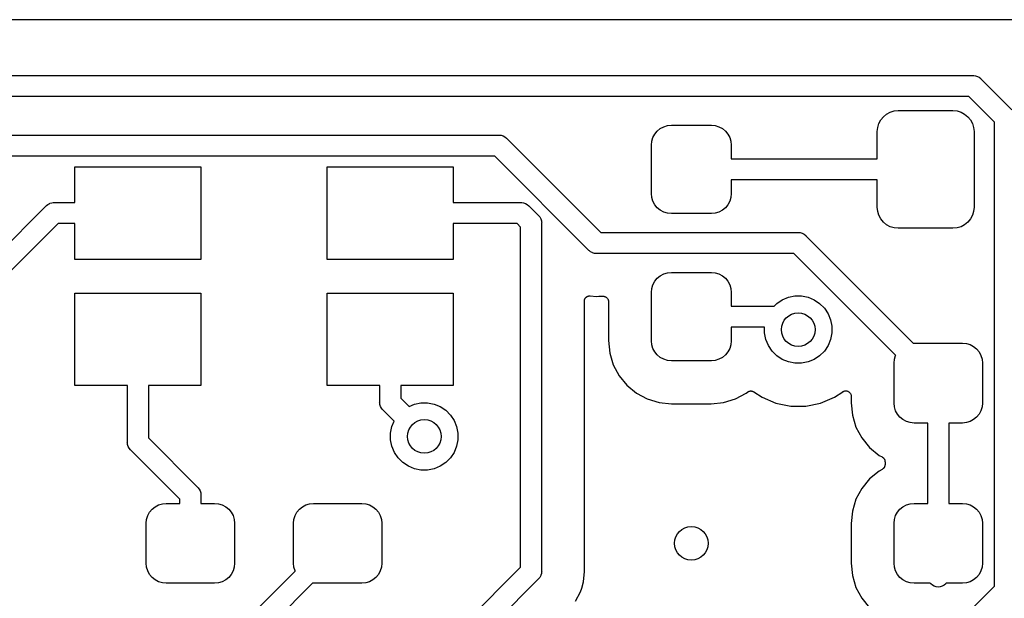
# Model space of a CAD drawing. Extents: x 1 to 139, y -76 to -1.
# Tile 26 of 51: x 38.37 to 50.08, y -60.34 to -53.47. Entities that reach past the tile are written whole.
import ezdxf

# ---------------------------------------------------------------- set-up
doc = ezdxf.new("R2010")
doc.units = 0
doc.header["$MEASUREMENT"] = 0
doc.layers.add('BLACK', color=7, linetype='CONTINUOUS')

msp = doc.modelspace()

# ---------------------------------------------------------------- linework, layer by layer
at = {"layer": 'BLACK', "linetype": 'CONTINUOUS'}
for p, q in [((53.3022, -53.465), (22.9222, -53.465)), ((28.2192, -54.1295), (49.7005, -54.1295)), ((49.7005, -54.1295), (49.7066, -54.1289)), ((49.7066, -54.1289), (49.7127, -54.1295)), ((49.7127, -54.1295), (49.7127, -54.1295)), ((49.7127, -54.1295), (49.7311, -54.1313)), ((49.7311, -54.1313), (49.7547, -54.1385)), ((49.7547, -54.1385), (49.7764, -54.1501)), ((49.7764, -54.1501), (49.7954, -54.1657)), ((49.7954, -54.1657), (49.7993, -54.1705)), ((49.7993, -54.1705), (50.1665, -54.5376)), ((49.6548, -54.3795), (28.2649, -54.3795)), ((49.9574, -54.6821), (49.6548, -54.3795)), ((48.7662, -54.5498), (48.815, -54.545)), ((48.815, -54.545), (49.465, -54.545)), ((49.465, -54.545), (49.5138, -54.5498)), ((48.584, -54.6993), (48.6071, -54.6561)), ((48.6071, -54.6561), (48.6382, -54.6182)), ((48.6382, -54.6182), (48.6761, -54.5871)), ((48.6761, -54.5871), (48.7193, -54.564)), ((48.7193, -54.564), (48.7662, -54.5498)), ((49.5138, -54.5498), (49.5607, -54.564)), ((49.5607, -54.564), (49.6039, -54.5871)), ((49.6039, -54.5871), (49.6418, -54.6182)), ((49.6418, -54.6182), (49.6729, -54.6561)), ((49.6729, -54.6561), (49.696, -54.6993)), ((45.9496, -54.7896), (45.9856, -54.76)), ((45.9856, -54.76), (46.0266, -54.7381)), ((46.0266, -54.7381), (46.0712, -54.7246)), ((46.0712, -54.7246), (46.1175, -54.72)), ((46.1175, -54.72), (46.5925, -54.72)), ((46.5925, -54.72), (46.6388, -54.7246)), ((46.6388, -54.7246), (46.6834, -54.7381)), ((46.6834, -54.7381), (46.7244, -54.76)), ((46.7244, -54.76), (46.7604, -54.7896)), ((48.565, -54.795), (48.5698, -54.7462)), ((48.5698, -54.7462), (48.584, -54.6993)), ((49.696, -54.6993), (49.7102, -54.7462)), ((49.7102, -54.7462), (49.715, -54.795)), ((49.9574, -60.2008), (49.9574, -54.6821)), ((30.2508, -54.8376), (44.0627, -54.8376)), ((44.0627, -54.8376), (44.0688, -54.837)), ((44.0688, -54.837), (44.0749, -54.8376)), ((44.0749, -54.8376), (44.0749, -54.8376)), ((44.0749, -54.8376), (44.0933, -54.8394)), ((44.0933, -54.8394), (44.1169, -54.8466)), ((44.1169, -54.8466), (44.1386, -54.8582)), ((44.1386, -54.8582), (44.1576, -54.8738)), ((44.1576, -54.8738), (44.1615, -54.8786)), ((44.1615, -54.8786), (45.278, -55.995)), ((45.8846, -54.9112), (45.8981, -54.8666)), ((45.8981, -54.8666), (45.92, -54.8256)), ((45.92, -54.8256), (45.9496, -54.7896)), ((46.7604, -54.7896), (46.79, -54.8256)), ((46.79, -54.8256), (46.8119, -54.8666)), ((46.8119, -54.8666), (46.8254, -54.9112)), ((48.565, -55.12), (48.565, -54.795)), ((49.715, -54.795), (49.715, -55.695)), ((45.88, -54.9575), (45.8846, -54.9112)), ((45.88, -55.5325), (45.88, -54.9575)), ((46.8254, -54.9112), (46.83, -54.9575)), ((46.83, -54.9575), (46.83, -55.12)), ((44.017, -55.0876), (30.2965, -55.0876)), ((45.1335, -56.204), (44.017, -55.0876)), ((46.83, -55.12), (48.565, -55.12)), ((39.025, -55.64), (39.025, -55.215)), ((39.025, -55.215), (40.525, -55.215)), ((40.525, -55.215), (40.525, -56.315)), ((42.025, -56.315), (42.025, -55.215)), ((42.025, -55.215), (43.525, -55.215)), ((43.525, -55.215), (43.525, -55.64)), ((48.565, -55.37), (46.83, -55.37)), ((46.83, -55.37), (46.83, -55.5325)), ((48.565, -55.695), (48.565, -55.37)), ((45.8846, -55.5788), (45.88, -55.5325)), ((45.8981, -55.6234), (45.8846, -55.5788)), ((46.8254, -55.5788), (46.8119, -55.6234)), ((46.83, -55.5325), (46.8254, -55.5788)), ((38.016, -56.3473), (38.6823, -55.6809)), ((38.6823, -55.6809), (38.6862, -55.6762)), ((38.6862, -55.6762), (38.6909, -55.6723)), ((38.6909, -55.6723), (38.7052, -55.6606)), ((38.6909, -55.6723), (38.6909, -55.6723)), ((38.7052, -55.6606), (38.7269, -55.649)), ((38.7269, -55.649), (38.7297, -55.6481)), ((38.7297, -55.6481), (38.7505, -55.6418)), ((38.7505, -55.6418), (38.7689, -55.64)), ((38.7689, -55.64), (38.775, -55.6394)), ((38.7689, -55.64), (38.7689, -55.64)), ((38.775, -55.6394), (38.7811, -55.64)), ((38.7811, -55.64), (39.025, -55.64)), ((43.525, -55.64), (44.3289, -55.64)), ((44.3289, -55.64), (44.335, -55.6394)), ((44.335, -55.6394), (44.3411, -55.64)), ((44.3411, -55.64), (44.3411, -55.64)), ((44.3411, -55.64), (44.3595, -55.6418)), ((44.3595, -55.6418), (44.3831, -55.649)), ((44.3831, -55.649), (44.4048, -55.6606)), ((44.4048, -55.6606), (44.4238, -55.6762)), ((44.4238, -55.6762), (44.4277, -55.681)), ((44.4277, -55.681), (44.5341, -55.7873)), ((45.92, -55.6644), (45.8981, -55.6234)), ((45.9496, -55.7004), (45.92, -55.6644)), ((45.9856, -55.73), (45.9496, -55.7004)), ((46.7604, -55.7004), (46.7244, -55.73)), ((46.79, -55.6644), (46.7604, -55.7004)), ((46.8119, -55.6234), (46.79, -55.6644)), ((48.5698, -55.7438), (48.565, -55.695)), ((49.715, -55.695), (49.7102, -55.7438)), ((44.5341, -55.7873), (44.5388, -55.7912)), ((44.5388, -55.7912), (44.5427, -55.7959)), ((44.5427, -55.7959), (44.5427, -55.7959)), ((44.5427, -55.7959), (44.5509, -55.8059)), ((44.5509, -55.8059), (44.5544, -55.8102)), ((44.5544, -55.8102), (44.566, -55.8319)), ((44.566, -55.8319), (44.5732, -55.8555)), ((46.0266, -55.7519), (45.9856, -55.73)), ((46.0712, -55.7654), (46.0266, -55.7519)), ((46.1175, -55.77), (46.0712, -55.7654)), ((46.5925, -55.77), (46.1175, -55.77)), ((46.6388, -55.7654), (46.5925, -55.77)), ((46.6834, -55.7519), (46.6388, -55.7654)), ((46.7244, -55.73), (46.6834, -55.7519)), ((48.584, -55.7907), (48.5698, -55.7438)), ((48.6071, -55.8339), (48.584, -55.7907)), ((49.696, -55.7907), (49.6729, -55.8339)), ((49.7102, -55.7438), (49.696, -55.7907)), ((38.8268, -55.89), (38.225, -56.4918)), ((39.025, -55.89), (38.8268, -55.89)), ((39.025, -56.315), (39.025, -55.89)), ((44.2832, -55.89), (43.525, -55.89)), ((43.525, -55.89), (43.525, -56.315)), ((44.325, -55.9318), (44.2832, -55.89)), ((44.325, -59.9732), (44.325, -55.9318)), ((44.5732, -55.8555), (44.575, -55.8739)), ((44.575, -55.8739), (44.575, -55.8739)), ((44.575, -55.8739), (44.5756, -55.88)), ((44.5756, -55.88), (44.575, -55.8861)), ((44.575, -55.8861), (44.575, -60.0189)), ((48.6382, -55.8718), (48.6071, -55.8339)), ((48.6761, -55.9029), (48.6382, -55.8718)), ((48.7193, -55.926), (48.6761, -55.9029)), ((48.7662, -55.9402), (48.7193, -55.926)), ((48.815, -55.945), (48.7662, -55.9402)), ((49.465, -55.945), (48.815, -55.945)), ((49.5138, -55.9402), (49.465, -55.945)), ((49.5607, -55.926), (49.5138, -55.9402)), ((49.6039, -55.9029), (49.5607, -55.926)), ((49.6418, -55.8718), (49.6039, -55.9029)), ((49.6729, -55.8339), (49.6418, -55.8718)), ((45.278, -55.995), (47.6189, -55.995)), ((47.6189, -55.995), (47.625, -55.9944)), ((47.625, -55.9944), (47.6311, -55.995)), ((47.6311, -55.995), (47.6311, -55.995)), ((47.6311, -55.995), (47.6495, -55.9968)), ((47.6495, -55.9968), (47.6731, -56.004)), ((47.6731, -56.004), (47.6948, -56.0156)), ((47.6948, -56.0156), (47.7138, -56.0312)), ((47.7138, -56.0312), (47.7177, -56.036)), ((47.7177, -56.036), (48.9927, -57.311)), ((45.1374, -56.2088), (45.1335, -56.204)), ((45.1421, -56.2127), (45.1374, -56.2088)), ((45.1564, -56.2244), (45.1421, -56.2127)), ((45.1755, -56.2346), (45.1564, -56.2244)), ((45.1781, -56.236), (45.1755, -56.2346)), ((45.2017, -56.2432), (45.1781, -56.236)), ((45.2201, -56.245), (45.2017, -56.2432)), ((45.2262, -56.2456), (45.2201, -56.245)), ((45.2201, -56.245), (45.2201, -56.245)), ((45.2323, -56.245), (45.2262, -56.2456)), ((47.5732, -56.245), (45.2323, -56.245)), ((48.7837, -57.4555), (47.5732, -56.245)), ((40.525, -56.315), (39.025, -56.315)), ((43.525, -56.315), (42.025, -56.315)), ((45.9496, -56.5396), (45.9856, -56.51)), ((45.9856, -56.51), (46.0266, -56.4881)), ((46.0266, -56.4881), (46.0712, -56.4746)), ((46.0712, -56.4746), (46.1175, -56.47)), ((46.1175, -56.47), (46.5925, -56.47)), ((46.5925, -56.47), (46.6388, -56.4746)), ((46.6388, -56.4746), (46.6834, -56.4881)), ((46.6834, -56.4881), (46.7244, -56.51)), ((46.7244, -56.51), (46.7604, -56.5396)), ((45.8846, -56.6612), (45.8981, -56.6166)), ((45.8981, -56.6166), (45.92, -56.5756)), ((45.92, -56.5756), (45.9496, -56.5396)), ((46.7604, -56.5396), (46.79, -56.5756)), ((46.79, -56.5756), (46.8119, -56.6166)), ((46.8119, -56.6166), (46.8254, -56.6612)), ((39.025, -57.815), (39.025, -56.715)), ((39.025, -56.715), (40.525, -56.715)), ((40.525, -56.715), (40.525, -57.815)), ((42.025, -57.815), (42.025, -56.715)), ((42.025, -56.715), (43.525, -56.715)), ((43.525, -56.715), (43.525, -57.815)), ((45.0999, -56.7692), (45.1021, -56.7667)), ((45.1021, -56.7667), (45.1043, -56.7648)), ((45.1043, -56.7648), (45.1064, -56.7628)), ((45.1064, -56.7628), (45.1091, -56.761)), ((45.1091, -56.761), (45.1117, -56.7589)), ((45.1117, -56.7589), (45.1143, -56.7575)), ((45.1143, -56.7575), (45.1167, -56.7559)), ((45.1167, -56.7559), (45.1198, -56.7547)), ((45.1198, -56.7547), (45.1227, -56.7531)), ((45.1227, -56.7531), (45.1255, -56.7523)), ((45.1255, -56.7523), (45.1282, -56.7512)), ((45.1282, -56.7512), (45.1314, -56.7506)), ((45.1314, -56.7506), (45.1346, -56.7496)), ((45.1346, -56.7496), (45.1375, -56.7494)), ((45.1375, -56.7494), (45.1403, -56.7488)), ((45.1403, -56.7488), (45.1437, -56.7488)), ((45.1437, -56.7488), (45.1469, -56.7485)), ((45.1469, -56.7485), (45.1498, -56.7488)), ((45.1498, -56.7488), (45.1527, -56.7488)), ((45.1527, -56.7488), (45.2262, -56.7561)), ((45.2262, -56.7561), (45.2542, -56.7533)), ((45.2542, -56.7533), (45.2551, -56.7532)), ((45.2551, -56.7532), (45.2578, -56.7533)), ((45.2578, -56.7533), (45.2604, -56.753)), ((45.2604, -56.753), (45.3057, -56.753)), ((45.3057, -56.753), (45.3062, -56.753)), ((45.3062, -56.753), (45.3062, -56.753)), ((45.3062, -56.753), (45.3062, -56.753)), ((45.3062, -56.753), (45.3066, -56.753)), ((45.3066, -56.753), (45.3126, -56.7537)), ((45.3126, -56.7537), (45.3185, -56.7543)), ((45.3185, -56.7543), (45.3187, -56.7544)), ((45.3187, -56.7544), (45.3189, -56.7544)), ((45.3189, -56.7544), (45.3246, -56.7562)), ((45.3246, -56.7562), (45.3303, -56.758)), ((45.3303, -56.758), (45.3305, -56.7581)), ((45.3305, -56.7581), (45.3307, -56.7581)), ((45.3307, -56.7581), (45.336, -56.761)), ((45.336, -56.761), (45.3412, -56.7639)), ((45.3412, -56.7639), (45.3414, -56.764)), ((45.3414, -56.764), (45.3416, -56.7641)), ((45.3416, -56.7641), (45.3462, -56.7679)), ((45.3462, -56.7679), (45.3508, -56.7718)), ((45.88, -56.7075), (45.8846, -56.6612)), ((45.88, -57.2825), (45.88, -56.7075)), ((46.8254, -56.6612), (46.83, -56.7075)), ((46.83, -56.7075), (46.83, -56.87)), ((47.4355, -56.7955), (47.5083, -56.7654)), ((47.5083, -56.7654), (47.5856, -56.75)), ((47.5856, -56.75), (47.6644, -56.75)), ((47.6644, -56.75), (47.7417, -56.7654)), ((47.7417, -56.7654), (47.8145, -56.7955)), ((45.083, -56.8111), (45.0833, -56.8082)), ((45.083, -56.812), (45.083, -56.8111)), ((45.083, -59.9908), (45.083, -56.812)), ((45.0833, -56.8082), (45.0834, -56.8054)), ((45.0834, -56.8054), (45.084, -56.8021)), ((45.084, -56.8021), (45.0844, -56.7988)), ((45.0844, -56.7988), (45.0853, -56.7961)), ((45.0853, -56.7961), (45.0858, -56.7932)), ((45.0858, -56.7932), (45.0871, -56.7902)), ((45.0871, -56.7902), (45.0881, -56.787)), ((45.0881, -56.787), (45.0895, -56.7845)), ((45.0895, -56.7845), (45.0907, -56.7818)), ((45.0907, -56.7818), (45.0925, -56.7791)), ((45.0925, -56.7791), (45.0941, -56.7761)), ((45.0941, -56.7761), (45.096, -56.7739)), ((45.096, -56.7739), (45.0976, -56.7715)), ((45.0976, -56.7715), (45.0999, -56.7692)), ((45.3508, -56.7718), (45.3509, -56.7719)), ((45.3509, -56.7719), (45.3511, -56.7721)), ((45.3511, -56.7721), (45.3549, -56.7768)), ((45.3549, -56.7768), (45.3586, -56.7814)), ((45.3586, -56.7814), (45.3587, -56.7816)), ((45.3587, -56.7816), (45.3589, -56.7817)), ((45.3589, -56.7817), (45.3617, -56.7871)), ((45.3617, -56.7871), (45.3644, -56.7923)), ((45.3644, -56.7923), (45.3645, -56.7925)), ((45.3645, -56.7925), (45.3646, -56.7927)), ((45.3646, -56.7927), (45.3663, -56.7984)), ((45.3663, -56.7984), (45.368, -56.8042)), ((45.368, -56.8042), (45.368, -56.8044)), ((45.368, -56.8044), (45.3681, -56.8046)), ((45.3681, -56.8046), (45.3686, -56.8104)), ((45.3686, -56.8104), (45.3692, -56.8165)), ((45.3692, -56.8165), (45.3692, -57.2794)), ((46.83, -56.87), (47.3393, -56.87)), ((47.3393, -56.87), (47.37, -56.8393)), ((47.37, -56.8393), (47.4355, -56.7955)), ((47.8145, -56.7955), (47.88, -56.8393)), ((47.88, -56.8393), (47.9357, -56.895)), ((47.9357, -56.895), (47.9795, -56.9605)), ((47.9795, -56.9605), (48.0096, -57.0333)), ((47.225, -57.12), (46.83, -57.12)), ((46.83, -57.12), (46.83, -57.2825)), ((47.225, -57.1894), (47.225, -57.12)), ((48.0096, -57.0333), (48.025, -57.1106)), ((48.025, -57.1106), (48.025, -57.1894)), ((47.2404, -57.2667), (47.225, -57.1894)), ((48.025, -57.1894), (48.0096, -57.2667)), ((45.3692, -57.2794), (45.3839, -57.4284)), ((45.8846, -57.3288), (45.88, -57.2825)), ((45.8981, -57.3734), (45.8846, -57.3288)), ((46.8254, -57.3288), (46.8119, -57.3734)), ((46.83, -57.2825), (46.8254, -57.3288)), ((47.2705, -57.3395), (47.2404, -57.2667)), ((47.3143, -57.405), (47.2705, -57.3395)), ((47.9795, -57.3395), (47.9357, -57.405)), ((48.0096, -57.2667), (47.9795, -57.3395)), ((48.9927, -57.311), (49.0025, -57.31)), ((49.0025, -57.31), (49.5775, -57.31)), ((49.5775, -57.31), (49.6238, -57.3146)), ((49.6238, -57.3146), (49.6684, -57.3281)), ((49.6684, -57.3281), (49.7094, -57.35)), ((49.7094, -57.35), (49.7454, -57.3796)), ((45.3839, -57.4284), (45.4265, -57.5687)), ((45.92, -57.4144), (45.8981, -57.3734)), ((45.9496, -57.4504), (45.92, -57.4144)), ((45.9856, -57.48), (45.9496, -57.4504)), ((46.7604, -57.4504), (46.7244, -57.48)), ((46.79, -57.4144), (46.7604, -57.4504)), ((46.8119, -57.3734), (46.79, -57.4144)), ((47.37, -57.4607), (47.3143, -57.405)), ((47.4355, -57.5045), (47.37, -57.4607)), ((47.88, -57.4607), (47.8145, -57.5045)), ((47.9357, -57.405), (47.88, -57.4607)), ((48.7696, -57.5012), (48.7831, -57.4566)), ((48.7831, -57.4566), (48.7837, -57.4555)), ((49.7454, -57.3796), (49.775, -57.4156)), ((49.775, -57.4156), (49.7969, -57.4566)), ((49.7969, -57.4566), (49.8104, -57.5012)), ((45.4265, -57.5687), (45.4956, -57.698)), ((46.0266, -57.5019), (45.9856, -57.48)), ((46.0712, -57.5154), (46.0266, -57.5019)), ((46.1175, -57.52), (46.0712, -57.5154)), ((46.5925, -57.52), (46.1175, -57.52)), ((46.6388, -57.5154), (46.5925, -57.52)), ((46.6834, -57.5019), (46.6388, -57.5154)), ((46.7244, -57.48), (46.6834, -57.5019)), ((47.5083, -57.5346), (47.4355, -57.5045)), ((47.5856, -57.55), (47.5083, -57.5346)), ((47.6644, -57.55), (47.5856, -57.55)), ((47.7417, -57.5346), (47.6644, -57.55)), ((47.8145, -57.5045), (47.7417, -57.5346)), ((48.765, -57.5475), (48.7696, -57.5012)), ((48.765, -58.0225), (48.765, -57.5475)), ((49.8104, -57.5012), (49.815, -57.5475)), ((49.815, -57.5475), (49.815, -58.0225)), ((45.4956, -57.698), (45.5886, -57.8114)), ((39.65, -57.815), (39.025, -57.815)), ((39.65, -58.4839), (39.65, -57.815)), ((40.525, -57.815), (39.9, -57.815)), ((39.9, -57.815), (39.9, -58.4382)), ((42.65, -57.815), (42.025, -57.815)), ((42.65, -58.0089), (42.65, -57.815)), ((43.525, -57.815), (42.9, -57.815)), ((42.9, -57.815), (42.9, -57.9632)), ((45.5886, -57.8114), (45.702, -57.9044)), ((45.702, -57.9044), (45.8313, -57.9735)), ((46.8787, -57.9735), (47.008, -57.9044)), ((47.008, -57.9044), (47.0217, -57.8932)), ((47.0217, -57.8932), (47.0224, -57.8926)), ((47.0224, -57.8926), (47.0248, -57.8911)), ((47.0248, -57.8911), (47.027, -57.8893)), ((47.027, -57.8893), (47.03, -57.8877)), ((47.03, -57.8877), (47.0328, -57.8859)), ((47.0328, -57.8859), (47.0355, -57.8848)), ((47.0355, -57.8848), (47.038, -57.8835)), ((47.038, -57.8835), (47.0412, -57.8825)), ((47.0412, -57.8825), (47.0443, -57.8813)), ((47.0443, -57.8813), (47.0471, -57.8807)), ((47.0471, -57.8807), (47.0499, -57.8799)), ((47.0499, -57.8799), (47.0532, -57.8796)), ((47.0532, -57.8796), (47.0565, -57.879)), ((47.0565, -57.879), (47.0594, -57.879)), ((47.0594, -57.879), (47.0622, -57.8787)), ((47.0622, -57.8787), (47.0655, -57.8791)), ((47.0655, -57.8791), (47.0689, -57.8791)), ((47.0689, -57.8791), (47.0717, -57.8797)), ((47.0717, -57.8797), (47.0745, -57.88)), ((47.0745, -57.88), (47.0777, -57.881)), ((47.0777, -57.881), (47.081, -57.8817)), ((47.081, -57.8817), (47.0837, -57.8828)), ((47.0837, -57.8828), (47.0864, -57.8836)), ((47.0864, -57.8836), (47.0893, -57.8852)), ((47.0893, -57.8852), (47.0924, -57.8865)), ((47.0924, -57.8865), (47.0948, -57.8881)), ((47.0948, -57.8881), (47.0973, -57.8894)), ((47.0973, -57.8894), (47.1949, -57.9547)), ((48.0551, -57.9547), (48.1555, -57.8876)), ((48.1555, -57.8876), (48.156, -57.8873)), ((48.156, -57.8873), (48.1562, -57.8871)), ((48.156, -57.8873), (48.156, -57.8873)), ((48.156, -57.8873), (48.156, -57.8873)), ((48.1562, -57.8871), (48.1616, -57.8843)), ((48.1616, -57.8843), (48.1669, -57.8815)), ((48.1669, -57.8815), (48.1671, -57.8815)), ((48.1671, -57.8815), (48.1672, -57.8814)), ((48.1672, -57.8814), (48.173, -57.8797)), ((48.173, -57.8797), (48.1788, -57.878)), ((48.1788, -57.878), (48.179, -57.878)), ((48.179, -57.878), (48.1791, -57.878)), ((48.1791, -57.878), (48.1852, -57.8774)), ((48.1852, -57.8774), (48.1912, -57.8769)), ((48.1912, -57.8769), (48.1913, -57.8769)), ((48.1913, -57.8769), (48.1915, -57.8769)), ((48.1915, -57.8769), (48.1976, -57.8776)), ((48.1976, -57.8776), (48.2035, -57.8782)), ((48.2035, -57.8782), (48.2036, -57.8782)), ((48.2036, -57.8782), (48.2038, -57.8783)), ((48.2038, -57.8783), (48.2096, -57.8801)), ((48.2096, -57.8801), (48.2153, -57.8819)), ((48.2153, -57.8819), (48.2155, -57.8819)), ((48.2155, -57.8819), (48.2156, -57.882)), ((48.2156, -57.882), (48.2209, -57.8849)), ((48.2209, -57.8849), (48.2262, -57.8878)), ((48.2262, -57.8878), (48.2264, -57.8878)), ((48.2264, -57.8878), (48.2265, -57.8879)), ((48.2265, -57.8879), (48.231, -57.8917)), ((48.231, -57.8917), (48.2358, -57.8957)), ((48.2358, -57.8957), (48.2359, -57.8958)), ((48.2359, -57.8958), (48.236, -57.8959)), ((48.236, -57.8959), (48.2397, -57.9004)), ((48.2397, -57.9004), (48.2436, -57.9053)), ((48.2436, -57.9053), (48.2437, -57.9054)), ((48.2437, -57.9054), (48.2438, -57.9055)), ((48.2438, -57.9055), (48.2465, -57.9106)), ((48.2465, -57.9106), (48.2494, -57.9162)), ((48.2494, -57.9162), (48.2495, -57.9163)), ((48.2495, -57.9163), (48.2495, -57.9165)), ((48.2495, -57.9165), (48.2512, -57.922)), ((48.2512, -57.922), (48.253, -57.9281)), ((48.253, -57.9281), (48.253, -57.9282)), ((48.253, -57.9282), (48.2531, -57.9283)), ((48.2531, -57.9283), (48.2536, -57.9341)), ((48.2536, -57.9341), (48.2542, -57.9404)), ((42.6494, -58.015), (42.65, -58.0089)), ((42.65, -58.0211), (42.6494, -58.015)), ((42.6514, -58.0355), (42.65, -58.0211)), ((42.6518, -58.0395), (42.6514, -58.0355)), ((42.659, -58.0631), (42.6518, -58.0395)), ((42.9, -57.9632), (42.9989, -58.0621)), ((42.9989, -58.0621), (43.0633, -58.0354)), ((43.0633, -58.0354), (43.1406, -58.02)), ((43.1406, -58.02), (43.2194, -58.02)), ((43.2194, -58.02), (43.2967, -58.0354)), ((43.2967, -58.0354), (43.3695, -58.0655)), ((45.8313, -57.9735), (45.9716, -58.0161)), ((45.9716, -58.0161), (46.1206, -58.0308)), ((46.1206, -58.0308), (46.5894, -58.0308)), ((46.5894, -58.0308), (46.7384, -58.0161)), ((46.7384, -58.0161), (46.8787, -57.9735)), ((47.1949, -57.9547), (47.3601, -58.0231)), ((47.3601, -58.0231), (47.5356, -58.058)), ((47.7144, -58.058), (47.8899, -58.0231)), ((47.8899, -58.0231), (48.0551, -57.9547)), ((48.2542, -57.9404), (48.2542, -58.0194)), ((48.2542, -58.0194), (48.2689, -58.1684)), ((48.7696, -58.0688), (48.765, -58.0225)), ((49.815, -58.0225), (49.8104, -58.0688)), ((42.6706, -58.0848), (42.659, -58.0631)), ((42.6814, -58.0979), (42.6706, -58.0848)), ((42.6862, -58.1038), (42.6814, -58.0979)), ((42.691, -58.1077), (42.6862, -58.1038)), ((42.8221, -58.2389), (42.691, -58.1077)), ((43.3695, -58.0655), (43.435, -58.1093)), ((43.435, -58.1093), (43.4907, -58.165)), ((43.4907, -58.165), (43.5345, -58.2305)), ((47.5356, -58.058), (47.7144, -58.058)), ((48.2689, -58.1684), (48.3115, -58.3087)), ((48.7831, -58.1134), (48.7696, -58.0688)), ((48.805, -58.1544), (48.7831, -58.1134)), ((48.8346, -58.1904), (48.805, -58.1544)), ((49.775, -58.1544), (49.7454, -58.1904)), ((49.7969, -58.1134), (49.775, -58.1544)), ((49.8104, -58.0688), (49.7969, -58.1134)), ((42.7954, -58.3033), (42.8221, -58.2389)), ((43.5345, -58.2305), (43.5646, -58.3033)), ((48.8706, -58.22), (48.8346, -58.1904)), ((48.9116, -58.2419), (48.8706, -58.22)), ((48.9562, -58.2554), (48.9116, -58.2419)), ((49.0025, -58.26), (48.9562, -58.2554)), ((49.165, -58.26), (49.0025, -58.26)), ((49.165, -59.215), (49.165, -58.26)), ((49.5775, -58.26), (49.415, -58.26)), ((49.415, -58.26), (49.415, -59.215)), ((49.6238, -58.2554), (49.5775, -58.26)), ((49.6684, -58.2419), (49.6238, -58.2554)), ((49.7094, -58.22), (49.6684, -58.2419)), ((49.7454, -58.1904), (49.7094, -58.22)), ((42.78, -58.3806), (42.7954, -58.3033)), ((42.78, -58.4594), (42.78, -58.3806)), ((43.5646, -58.3033), (43.58, -58.3806)), ((43.58, -58.3806), (43.58, -58.4594)), ((48.3115, -58.3087), (48.3806, -58.438)), ((39.6494, -58.49), (39.65, -58.4839)), ((39.65, -58.4961), (39.6494, -58.49)), ((39.6518, -58.5145), (39.65, -58.4961)), ((39.65, -58.4961), (39.65, -58.4961)), ((39.659, -58.5381), (39.6518, -58.5145)), ((39.9, -58.4382), (40.4841, -59.0223)), ((42.7954, -58.5367), (42.78, -58.4594)), ((43.58, -58.4594), (43.5646, -58.5367)), ((48.3806, -58.438), (48.4736, -58.5514)), ((39.6706, -58.5598), (39.659, -58.5381)), ((39.6862, -58.5788), (39.6706, -58.5598)), ((39.691, -58.5827), (39.6862, -58.5788)), ((40.275, -59.1668), (39.691, -58.5827)), ((42.8255, -58.6095), (42.7954, -58.5367)), ((42.8693, -58.675), (42.8255, -58.6095)), ((43.5345, -58.6095), (43.4907, -58.675)), ((43.5646, -58.5367), (43.5345, -58.6095)), ((48.4736, -58.5514), (48.587, -58.6444)), ((42.925, -58.7307), (42.8693, -58.675)), ((42.9905, -58.7745), (42.925, -58.7307)), ((43.435, -58.7307), (43.3695, -58.7745)), ((43.4907, -58.675), (43.435, -58.7307)), ((48.587, -58.6444), (48.6234, -58.6639)), ((48.6234, -58.6639), (48.6242, -58.6643)), ((48.6242, -58.6643), (48.6265, -58.6659)), ((48.6265, -58.6659), (48.629, -58.6673)), ((48.629, -58.6673), (48.6316, -58.6694)), ((48.6316, -58.6694), (48.6344, -58.6713)), ((48.6344, -58.6713), (48.6364, -58.6734)), ((48.6364, -58.6734), (48.6386, -58.6752)), ((48.6386, -58.6752), (48.6407, -58.6778)), ((48.6407, -58.6778), (48.6431, -58.6802)), ((48.6431, -58.6802), (48.6446, -58.6826)), ((48.6446, -58.6826), (48.6464, -58.6848)), ((48.6464, -58.6848), (48.648, -58.6878)), ((48.648, -58.6878), (48.6498, -58.6906)), ((48.6498, -58.6906), (48.6509, -58.6932)), ((48.6509, -58.6932), (48.6522, -58.6957)), ((48.6522, -58.6957), (48.6532, -58.699)), ((48.6532, -58.699), (48.6545, -58.7021)), ((48.6545, -58.7021), (48.655, -58.7049)), ((48.655, -58.7049), (48.6558, -58.7076)), ((48.6558, -58.7076), (48.6561, -58.711)), ((48.6561, -58.711), (48.6568, -58.7143)), ((48.6568, -58.7143), (48.6567, -58.7171)), ((48.6567, -58.7171), (48.657, -58.7199)), ((48.657, -58.756), (48.6567, -58.7588)), ((48.6567, -58.7588), (48.6567, -58.7616)), ((48.657, -58.7199), (48.657, -58.7551)), ((48.657, -58.7551), (48.657, -58.756)), ((43.0633, -58.8046), (42.9905, -58.7745)), ((43.1406, -58.82), (43.0633, -58.8046)), ((43.2194, -58.82), (43.1406, -58.82)), ((43.2967, -58.8046), (43.2194, -58.82)), ((43.3695, -58.7745), (43.2967, -58.8046)), ((48.587, -58.8306), (48.4736, -58.9236)), ((48.6234, -58.8111), (48.587, -58.8306)), ((48.6258, -58.8095), (48.6234, -58.8111)), ((48.6283, -58.8082), (48.6258, -58.8095)), ((48.6309, -58.8061), (48.6283, -58.8082)), ((48.6337, -58.8042), (48.6309, -58.8061)), ((48.6357, -58.8022), (48.6337, -58.8042)), ((48.6379, -58.8005), (48.6357, -58.8022)), ((48.6401, -58.7979), (48.6379, -58.8005)), ((48.6425, -58.7955), (48.6401, -58.7979)), ((48.6441, -58.7931), (48.6425, -58.7955)), ((48.6459, -58.791), (48.6441, -58.7931)), ((48.6475, -58.788), (48.6459, -58.791)), ((48.6494, -58.7852), (48.6475, -58.788)), ((48.6505, -58.7826), (48.6494, -58.7852)), ((48.6519, -58.7801), (48.6505, -58.7826)), ((48.6529, -58.7769), (48.6519, -58.7801)), ((48.6542, -58.7737), (48.6529, -58.7769)), ((48.6548, -58.771), (48.6542, -58.7737)), ((48.6556, -58.7683), (48.6548, -58.771)), ((48.656, -58.7649), (48.6556, -58.7683)), ((48.6567, -58.7616), (48.656, -58.7649)), ((48.4736, -58.9236), (48.3806, -59.037)), ((40.4841, -59.0223), (40.4888, -59.0262)), ((40.4888, -59.0262), (40.4927, -59.0309)), ((40.4927, -59.0309), (40.4927, -59.0309)), ((40.4927, -59.0309), (40.5014, -59.0415)), ((40.5014, -59.0415), (40.5044, -59.0452)), ((40.5044, -59.0452), (40.516, -59.0669)), ((40.516, -59.0669), (40.5232, -59.0905)), ((40.5232, -59.0905), (40.525, -59.1089)), ((40.525, -59.1089), (40.525, -59.1089)), ((40.525, -59.1089), (40.5256, -59.115)), ((48.3806, -59.037), (48.3115, -59.1663)), ((40.0216, -59.2331), (40.0662, -59.2196)), ((40.0662, -59.2196), (40.1125, -59.215)), ((40.1125, -59.215), (40.275, -59.215)), ((40.275, -59.215), (40.275, -59.1668)), ((40.5256, -59.115), (40.525, -59.1211)), ((40.525, -59.1211), (40.525, -59.215)), ((40.525, -59.215), (40.6875, -59.215)), ((40.6875, -59.215), (40.7338, -59.2196)), ((40.7338, -59.2196), (40.7784, -59.2331)), ((41.7716, -59.2331), (41.8162, -59.2196)), ((41.8162, -59.2196), (41.8625, -59.215)), ((41.8625, -59.215), (42.4375, -59.215)), ((42.4375, -59.215), (42.4838, -59.2196)), ((42.4838, -59.2196), (42.5284, -59.2331)), ((48.3115, -59.1663), (48.2689, -59.3066)), ((48.9116, -59.2331), (48.9562, -59.2196)), ((48.9562, -59.2196), (49.0025, -59.215)), ((49.0025, -59.215), (49.165, -59.215)), ((49.415, -59.215), (49.5775, -59.215)), ((49.5775, -59.215), (49.6238, -59.2196)), ((49.6238, -59.2196), (49.6684, -59.2331)), ((39.8931, -59.3616), (39.915, -59.3206)), ((39.915, -59.3206), (39.9446, -59.2846)), ((39.9446, -59.2846), (39.9806, -59.255)), ((39.9806, -59.255), (40.0216, -59.2331)), ((40.7784, -59.2331), (40.8194, -59.255)), ((40.8194, -59.255), (40.8554, -59.2846)), ((40.8554, -59.2846), (40.885, -59.3206)), ((40.885, -59.3206), (40.9069, -59.3616)), ((41.6431, -59.3616), (41.665, -59.3206)), ((41.665, -59.3206), (41.6946, -59.2846)), ((41.6946, -59.2846), (41.7306, -59.255)), ((41.7306, -59.255), (41.7716, -59.2331)), ((42.5284, -59.2331), (42.5694, -59.255)), ((42.5694, -59.255), (42.6054, -59.2846)), ((42.6054, -59.2846), (42.635, -59.3206)), ((42.635, -59.3206), (42.6569, -59.3616)), ((48.2689, -59.3066), (48.2542, -59.4556)), ((48.7831, -59.3616), (48.805, -59.3206)), ((48.805, -59.3206), (48.8346, -59.2846)), ((48.8346, -59.2846), (48.8706, -59.255)), ((48.8706, -59.255), (48.9116, -59.2331)), ((49.6684, -59.2331), (49.7094, -59.255)), ((49.7094, -59.255), (49.7454, -59.2846)), ((49.7454, -59.2846), (49.775, -59.3206)), ((49.775, -59.3206), (49.7969, -59.3616)), ((39.875, -59.4525), (39.8796, -59.4062)), ((39.875, -59.9275), (39.875, -59.4525)), ((39.8796, -59.4062), (39.8931, -59.3616)), ((40.9069, -59.3616), (40.9204, -59.4062)), ((40.9204, -59.4062), (40.925, -59.4525)), ((40.925, -59.4525), (40.925, -59.9275)), ((41.625, -59.4525), (41.6296, -59.4062)), ((41.625, -59.9275), (41.625, -59.4525)), ((41.6296, -59.4062), (41.6431, -59.3616)), ((42.6569, -59.3616), (42.6704, -59.4062)), ((42.6704, -59.4062), (42.675, -59.4525)), ((42.675, -59.4525), (42.675, -59.9275)), ((48.2542, -59.4556), (48.2542, -59.9244)), ((48.765, -59.4525), (48.7696, -59.4062)), ((48.765, -59.9275), (48.765, -59.4525)), ((48.7696, -59.4062), (48.7831, -59.3616)), ((49.7969, -59.3616), (49.8104, -59.4062)), ((49.8104, -59.4062), (49.815, -59.4525)), ((49.815, -59.4525), (49.815, -59.9275)), ((39.8796, -59.9738), (39.875, -59.9275)), ((40.925, -59.9275), (40.9204, -59.9738)), ((41.6296, -59.9738), (41.625, -59.9275)), ((42.675, -59.9275), (42.6704, -59.9738)), ((48.2542, -59.9244), (48.2689, -60.0734)), ((48.7696, -59.9738), (48.765, -59.9275)), ((49.815, -59.9275), (49.8104, -59.9738)), ((39.8198, -61.8434), (41.6437, -60.0195)), ((39.8931, -60.0184), (39.8796, -59.9738)), ((39.915, -60.0594), (39.8931, -60.0184)), ((39.8932, -64.405), (44.325, -59.9732)), ((40.9069, -60.0184), (40.885, -60.0594)), ((40.9204, -59.9738), (40.9069, -60.0184)), ((41.6431, -60.0184), (41.6296, -59.9738)), ((41.6437, -60.0195), (41.6431, -60.0184)), ((42.6569, -60.0184), (42.635, -60.0594)), ((42.6704, -59.9738), (42.6569, -60.0184)), ((44.575, -60.0311), (44.5732, -60.0495)), ((44.575, -60.0189), (44.5756, -60.025)), ((44.5756, -60.025), (44.575, -60.0311)), ((44.575, -60.0311), (44.575, -60.0311)), ((45.0738, -60.1491), (45.0861, -60.025)), ((45.0833, -59.9934), (45.083, -59.9908)), ((45.0832, -59.9961), (45.0833, -59.9934)), ((45.0833, -59.997), (45.0832, -59.9961)), ((45.0861, -60.025), (45.0833, -59.997)), ((48.7831, -60.0184), (48.7696, -59.9738)), ((48.805, -60.0594), (48.7831, -60.0184)), ((49.7969, -60.0184), (49.775, -60.0594)), ((49.8104, -59.9738), (49.7969, -60.0184)), ((39.9446, -60.0954), (39.915, -60.0594)), ((39.9806, -60.125), (39.9446, -60.0954)), ((40.0216, -60.1469), (39.9806, -60.125)), ((40.0662, -60.1604), (40.0216, -60.1469)), ((44.5341, -60.1177), (40.0377, -64.614)), ((40.1125, -60.165), (40.0662, -60.1604)), ((40.7338, -60.1604), (40.6875, -60.165)), ((40.7784, -60.1469), (40.7338, -60.1604)), ((40.8194, -60.125), (40.7784, -60.1469)), ((40.8554, -60.0954), (40.8194, -60.125)), ((40.885, -60.0594), (40.8554, -60.0954)), ((42.4838, -60.1604), (42.4375, -60.165)), ((42.5284, -60.1469), (42.4838, -60.1604)), ((42.5694, -60.125), (42.5284, -60.1469)), ((42.6054, -60.0954), (42.5694, -60.125)), ((42.635, -60.0594), (42.6054, -60.0954)), ((44.5388, -60.1138), (44.5341, -60.1177)), ((44.5427, -60.1091), (44.5388, -60.1138)), ((44.5544, -60.0948), (44.5427, -60.1091)), ((44.5427, -60.1091), (44.5427, -60.1091)), ((44.566, -60.0731), (44.5544, -60.0948)), ((44.5667, -60.0709), (44.566, -60.0731)), ((44.5732, -60.0495), (44.5667, -60.0709)), ((45.0518, -60.2218), (45.0738, -60.1491)), ((48.2689, -60.0734), (48.3115, -60.2137)), ((48.8346, -60.0954), (48.805, -60.0594)), ((48.8706, -60.125), (48.8346, -60.0954)), ((48.9116, -60.1469), (48.8706, -60.125)), ((48.9562, -60.1604), (48.9116, -60.1469)), ((49.0025, -60.165), (48.9562, -60.1604)), ((49.6238, -60.1604), (49.5775, -60.165)), ((49.6684, -60.1469), (49.6238, -60.1604)), ((49.7094, -60.125), (49.6684, -60.1469)), ((49.7454, -60.0954), (49.7094, -60.125)), ((49.775, -60.0594), (49.7454, -60.0954)), ((41.8527, -60.164), (39.9643, -62.0524)), ((40.6875, -60.165), (40.1125, -60.165)), ((41.8625, -60.165), (41.8527, -60.164)), ((42.4375, -60.165), (41.8625, -60.165)), ((44.9789, -60.3784), (45.0376, -60.2684)), ((45.0376, -60.2684), (45.0518, -60.2218)), ((45.0518, -60.2218), (45.0518, -60.2218)), ((48.3115, -60.2137), (48.3806, -60.343)), ((49.194, -60.165), (49.0025, -60.165)), ((49.2012, -60.1738), (49.194, -60.165)), ((49.2202, -60.1894), (49.2012, -60.1738)), ((49.2419, -60.201), (49.2202, -60.1894)), ((49.2655, -60.2082), (49.2419, -60.201)), ((49.29, -60.2106), (49.2655, -60.2082)), ((49.3145, -60.2082), (49.29, -60.2106)), ((49.3381, -60.201), (49.3145, -60.2082)), ((49.3598, -60.1894), (49.3381, -60.201)), ((49.3788, -60.1738), (49.3598, -60.1894)), ((49.386, -60.165), (49.3788, -60.1738)), ((49.5775, -60.165), (49.386, -60.165)), ((49.516, -60.6423), (49.9574, -60.2008)), ((48.3806, -60.343), (48.4736, -60.4564))]:
    msp.add_line(p, q, dxfattribs=at)
at = {"layer": 'BLACK'}
for centre in [(47.625, -57.15), (43.18, -58.42), (46.355, -59.69)]:
    msp.add_circle(centre, 0.2, dxfattribs=at)

doc.saveas('drawing.dxf')
